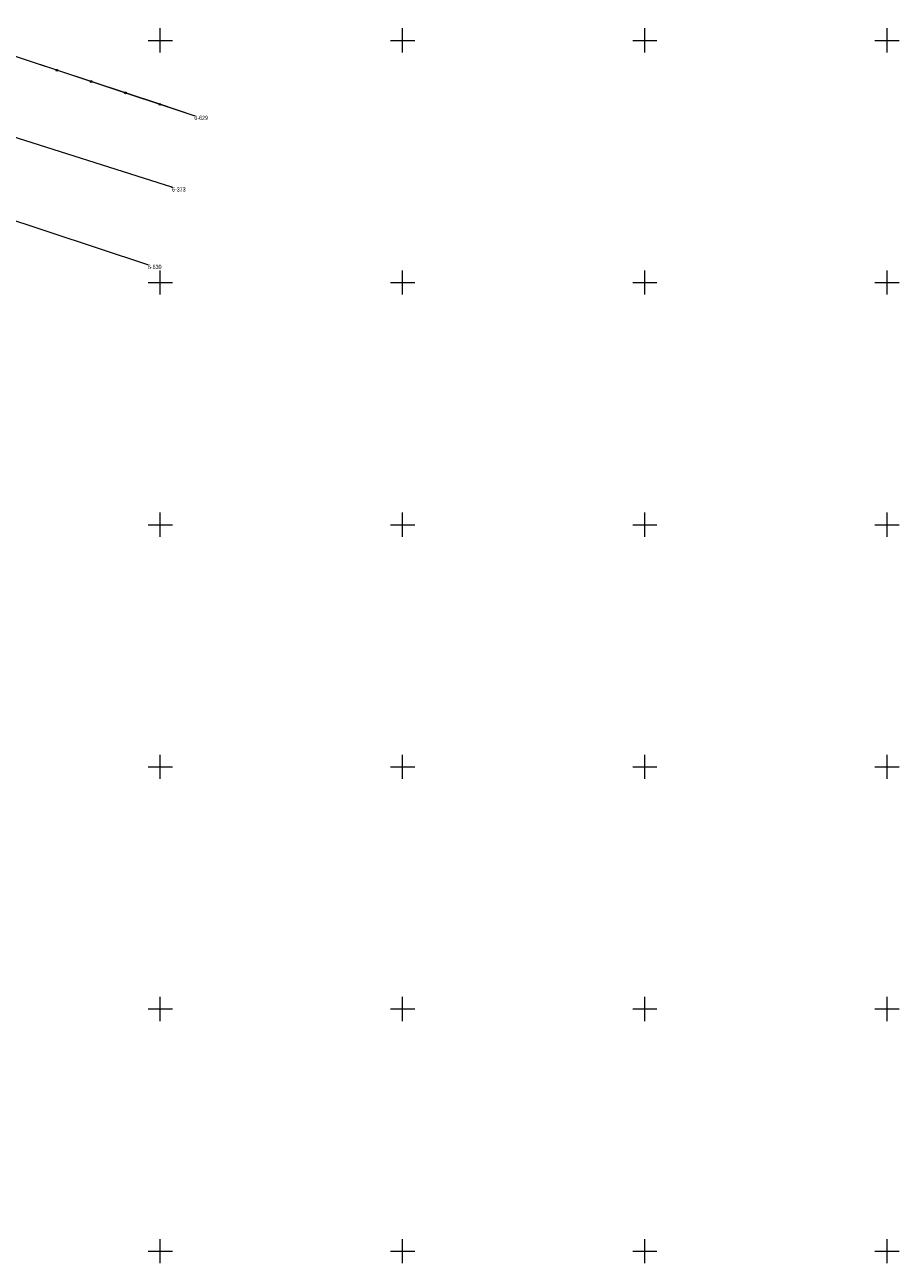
# Model space of a CAD drawing. Header units: metres. Extents: x 7446797 to 7447602, y 5789497 to 5790002.
# Tile 66 of 68: x 7447422 to 7447602, y 5789497 to 5789753. Entities that reach past the tile are written whole.
import ezdxf
from ezdxf.xclip import XClip

# ---------------------------------------------------------------- set-up
doc = ezdxf.new("R2010")
doc.units = ezdxf.units.M
doc.header["$MEASUREMENT"] = 0
doc.header["$XCLIPFRAME"] = 0
doc.layers.add('700-L Mapa 1_500 dwg', color=7, linetype='Continuous')
for name, color, linetype, lineweight in [('ex_02_DXF_MZ_9_Dzialki7', 9, 'Continuous', 18), ('ex_02_DXF_MZ_9_KTOK_L_47', 9, 'Continuous', 18), ('ex_02_DXF_MZ_9_Numery_punktow7', 9, 'Continuous', 18), ('ex_02_DXF_MZ_9_Podzial_sekcyjny_krzyze7', 9, 'Continuous', 18), ('ex_02_DXF_MZ_9_Punkty7', 9, 'Continuous', 18)]:
    doc.layers.add(name, color=color, linetype=linetype, lineweight=lineweight)
doc.styles.add('STYL_AUTOMATYCZNY_1', font='Arial.ttf', dxfattribs={"width": 0.7})

# ---------------------------------------------------------------- blocks, each defined once
blk = doc.blocks.new('Rysunek_1_9', base_point=(7447200, 5789750, -0.87))
at = {"layer": 'ex_02_DXF_MZ_9_Dzialki7', "color": 9, "linetype": 'Continuous', "lineweight": 18}
for p, q in [((7447456.99, 5789734.44, -0.87), (7447400.39, 5789753.22, -0.87)), ((7447452.4, 5789719.68, -0.87), (7447395.37, 5789737.75, -0.87)), ((7447447.41, 5789703.67, -0.87), (7447390.36, 5789722.42, -0.87))]:
    blk.add_line(p, q, dxfattribs=at)
at = {"layer": 'ex_02_DXF_MZ_9_KTOK_L_47', "color": 9, "linetype": 'Continuous', "lineweight": 18}
for p, q in [((7447428.66, 5789743.84, -0.87), (7447421.59, 5789746.18, -0.87)), ((7447435.73, 5789741.49, -0.87), (7447428.66, 5789743.84, -0.87)), ((7447442.8, 5789739.15, -0.87), (7447435.73, 5789741.49, -0.87)), ((7447449.87, 5789736.8, -0.87), (7447442.8, 5789739.15, -0.87)), ((7447456.99, 5789734.44, -0.87), (7447449.87, 5789736.8, -0.87))]:
    blk.add_line(p, q, dxfattribs=at)
for centre in [(7447428.66, 5789743.84, -0.87), (7447435.73, 5789741.49, -0.87), (7447442.8, 5789739.15, -0.87), (7447449.87, 5789736.8, -0.87)]:
    blk.add_circle(centre, 0.17, dxfattribs=at)
at = {"layer": 'ex_02_DXF_MZ_9_Podzial_sekcyjny_krzyze7', "color": 9, "linetype": 'Continuous', "lineweight": 18}
for p, q in [((7447450, 5789747.5, -0.87), (7447450, 5789752.5, -0.87)), ((7447500, 5789747.5, -0.87), (7447500, 5789752.5, -0.87)), ((7447550, 5789747.5, -0.87), (7447550, 5789752.5, -0.87)), ((7447600, 5789747.5, -0.87), (7447600, 5789752.5, -0.87)), ((7447447.5, 5789750, -0.87), (7447452.5, 5789750, -0.87)), ((7447497.5, 5789750, -0.87), (7447502.5, 5789750, -0.87)), ((7447547.5, 5789750, -0.87), (7447552.5, 5789750, -0.87)), ((7447597.5, 5789750, -0.87), (7447602.5, 5789750, -0.87)), ((7447450, 5789697.5, -0.87), (7447450, 5789702.5, -0.87)), ((7447500, 5789697.5, -0.87), (7447500, 5789702.5, -0.87)), ((7447550, 5789697.5, -0.87), (7447550, 5789702.5, -0.87)), ((7447600, 5789697.5, -0.87), (7447600, 5789702.5, -0.87)), ((7447447.5, 5789700, -0.87), (7447452.5, 5789700, -0.87)), ((7447497.5, 5789700, -0.87), (7447502.5, 5789700, -0.87)), ((7447547.5, 5789700, -0.87), (7447552.5, 5789700, -0.87)), ((7447597.5, 5789700, -0.87), (7447602.5, 5789700, -0.87)), ((7447450, 5789647.5, -0.87), (7447450, 5789652.5, -0.87)), ((7447500, 5789647.5, -0.87), (7447500, 5789652.5, -0.87)), ((7447550, 5789647.5, -0.87), (7447550, 5789652.5, -0.87)), ((7447600, 5789647.5, -0.87), (7447600, 5789652.5, -0.87)), ((7447447.5, 5789650, -0.87), (7447452.5, 5789650, -0.87)), ((7447497.5, 5789650, -0.87), (7447502.5, 5789650, -0.87)), ((7447547.5, 5789650, -0.87), (7447552.5, 5789650, -0.87)), ((7447597.5, 5789650, -0.87), (7447602.5, 5789650, -0.87)), ((7447450, 5789597.5, -0.87), (7447450, 5789602.5, -0.87)), ((7447500, 5789597.5, -0.87), (7447500, 5789602.5, -0.87)), ((7447550, 5789597.5, -0.87), (7447550, 5789602.5, -0.87)), ((7447600, 5789597.5, -0.87), (7447600, 5789602.5, -0.87)), ((7447447.5, 5789600, -0.87), (7447452.5, 5789600, -0.87)), ((7447497.5, 5789600, -0.87), (7447502.5, 5789600, -0.87)), ((7447547.5, 5789600, -0.87), (7447552.5, 5789600, -0.87)), ((7447597.5, 5789600, -0.87), (7447602.5, 5789600, -0.87)), ((7447450, 5789547.5, -0.87), (7447450, 5789552.5, -0.87)), ((7447500, 5789547.5, -0.87), (7447500, 5789552.5, -0.87)), ((7447550, 5789547.5, -0.87), (7447550, 5789552.5, -0.87)), ((7447600, 5789547.5, -0.87), (7447600, 5789552.5, -0.87)), ((7447447.5, 5789550, -0.87), (7447452.5, 5789550, -0.87)), ((7447497.5, 5789550, -0.87), (7447502.5, 5789550, -0.87)), ((7447547.5, 5789550, -0.87), (7447552.5, 5789550, -0.87)), ((7447597.5, 5789550, -0.87), (7447602.5, 5789550, -0.87)), ((7447450, 5789497.5, -0.87), (7447450, 5789502.5, -0.87)), ((7447500, 5789497.5, -0.87), (7447500, 5789502.5, -0.87)), ((7447550, 5789497.5, -0.87), (7447550, 5789502.5, -0.87)), ((7447600, 5789497.5, -0.87), (7447600, 5789502.5, -0.87)), ((7447447.5, 5789500, -0.87), (7447452.5, 5789500, -0.87)), ((7447497.5, 5789500, -0.87), (7447502.5, 5789500, -0.87)), ((7447547.5, 5789500, -0.87), (7447552.5, 5789500, -0.87)), ((7447597.5, 5789500, -0.87), (7447602.5, 5789500, -0.87))]:
    blk.add_line(p, q, dxfattribs=at)
at = {"layer": 'ex_02_DXF_MZ_9_Punkty7', "color": 9, "linetype": 'Continuous', "lineweight": 18}
for centre in [(7447456.99, 5789734.44, -0.87), (7447452.4, 5789719.68, -0.87), (7447447.41, 5789703.67, -0.87)]:
    blk.add_circle(centre, 0.045, dxfattribs=at)
at = {"layer": 'ex_02_DXF_MZ_9_Numery_punktow7', "color": 9, "linetype": 'Continuous', "lineweight": 18, "char_height": 0.9, "attachment_point": 1, "style": 'STYL_AUTOMATYCZNY_1'}
for s, insert in [('\\A1;{\\pql;\\fArial|b0|i0|c238|p0;\\W0.700000;6-629}', (7447457.02, 5789734.44, -0.87)), ('\\A1;{\\pql;\\fArial|b0|i0|c238|p0;\\W0.700000;6-373}', (7447452.42, 5789719.68, -0.87)), ('\\A1;{\\pql;\\fArial|b0|i0|c238|p0;\\W0.700000;6-630}', (7447447.44, 5789703.67, -0.87))]:
    blk.add_mtext(s, dxfattribs=dict(at, insert=insert))

msp = doc.modelspace()

# ---------------------------------------------------------------- block references
at = {"layer": '700-L Mapa 1_500 dwg', "color": 52, "linetype": 'Continuous', "lineweight": 25}
ref = msp.add_blockref('Rysunek_1_9', (7447200, 5789750, -0.867), dxfattribs=at)
XClip(ref).set_block_clipping_path([(7446797.4999703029, 5789497.4999993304), (7447602.4999703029, 5790002.4999993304)])

doc.saveas('drawing.dxf')
